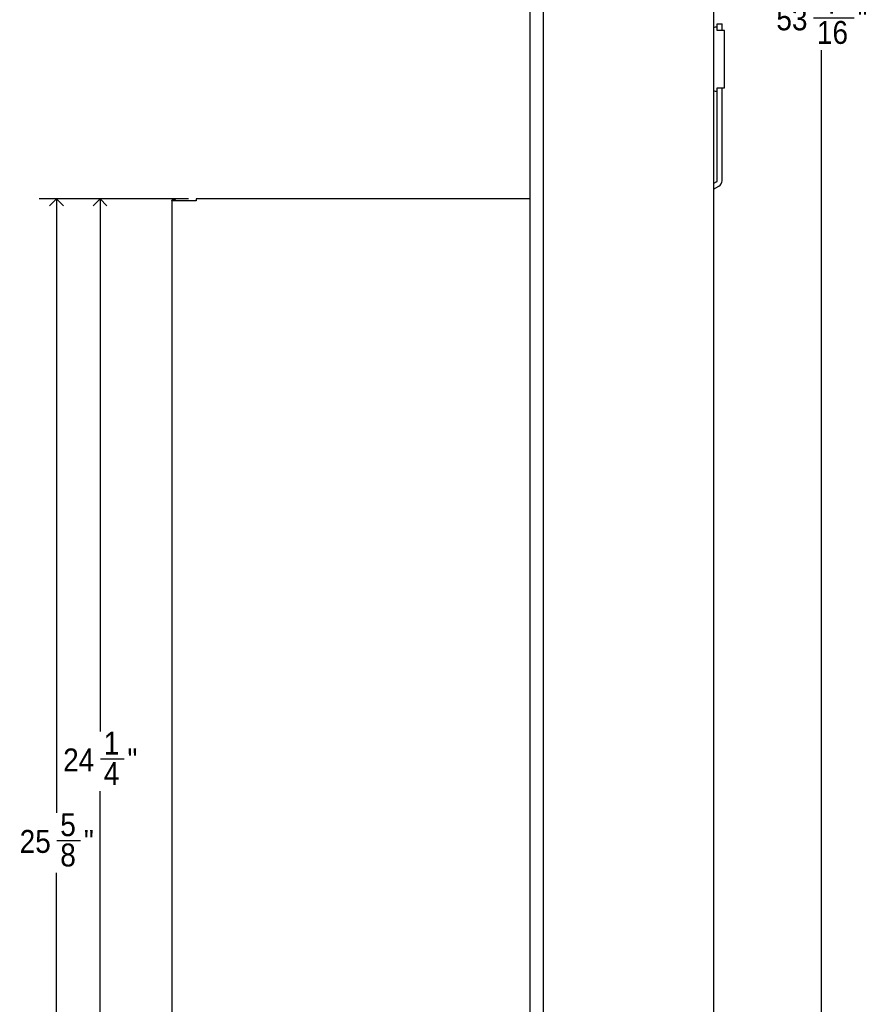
# Model space of a CAD drawing. Header units: inches. Extents: x 0 to 90, y 0 to 120.
# Tile 5 of 20: x 26 to 45, y 22 to 43. Entities that reach past the tile are written whole.
import ezdxf

# ---------------------------------------------------------------- set-up
doc = ezdxf.new("R2010")
doc.units = ezdxf.units.IN
doc.header["$MEASUREMENT"] = 0
doc.linetypes.add('SLD-Solid', pattern=[0])
doc.layers.add('DIMS', color=5, linetype='SLD-Solid')
doc.styles.add('SLDTEXTSTYLE0', font='GOTHIC.TTF', dxfattribs={"width": 0.913})
doc.dimstyles.new('SLDDIMSTYLE2', dxfattribs={"dimtxt": 0.5, "dimasz": 0.3, "dimexe": 0, "dimexo": 0.0625, "dimgap": 0.125, "dimtad": 0, "dimtih": 1, "dimtoh": 1, "dimdec": 6, "dimrnd": 1e-09, "dimzin": 12, "dimdsep": 46, "dimlunit": 5, "dimtxsty": 'SLDTEXTSTYLE0', "dimblk1": 'OPEN90', "dimblk2": 'OPEN90', "dimsah": 1, "dimcen": 0.09, "dimadec": 0, "dimazin": 3, "dimtfac": 1, "dimtofl": 0, "dimtmove": 0, "dimatfit": 3, "dimldrblk": 'OPEN90', "dimfxl": 0, "dimfrac": 2, "dimtolj": 1, "dimtzin": 12, "dimarcsym": 0})

# ---------------------------------------------------------------- blocks, each defined once
blk = doc.blocks.new('_Open90')
at = {"color": 0, "linetype": 'ByBlock', "lineweight": -2}
for p, q in [((0, 0), (-1, 0)), ((-0.5, 0.5), (0, 0)), ((0, 0), (-0.5, -0.5))]:
    blk.add_line(p, q, dxfattribs=at)
blk = doc.blocks.new('_D_7')
at = {"layer": 'DIMS'}
for p, q in [((38.507, 68.341), (43.902, 68.341)), ((43.527, 68.341), (43.527, 43.772)), ((43.351, 43.17), (44.236, 43.17)), ((43.527, 14.925), (43.527, 42.464)), ((41.306, 14.925), (43.902, 14.925))]:
    blk.add_line(p, q, dxfattribs=at)
at = {"layer": 'DIMS', "xscale": 0.3, "yscale": 0.3}
for p, rotation in [((43.527, 68.341), 90.0000000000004), ((43.527, 14.925), 270.0000000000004)]:
    blk.add_blockref('_Open90', p, dxfattribs=dict(at, rotation=rotation))
at = {"layer": 'DIMS', "char_height": 0.5, "attachment_point": 1, "style": 'SLDTEXTSTYLE0'}
for s, insert in [('7', (43.609, 43.764)), ('53', (42.539, 43.399)), ('"', (44.31, 43.399)), ('16', (43.424, 43.103))]:
    blk.add_mtext(s, dxfattribs=dict(at, insert=insert))
blk = doc.blocks.new('_D_10')
at = {"layer": 'DIMS'}
for p, q in [((29.711, 39.223), (27.403, 39.223)), ((27.778, 39.223), (27.778, 27.603)), ((27.786, 27.001), (28.302, 27.001)), ((27.778, 14.957), (27.778, 26.296)), ((29.719, 14.957), (27.403, 14.957))]:
    blk.add_line(p, q, dxfattribs=at)
at = {"layer": 'DIMS', "xscale": 0.3, "yscale": 0.3}
for p, rotation in [((27.778, 39.223, -8.638), 90.0000000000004), ((27.778, 14.957, -8.638), 270.0000000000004)]:
    blk.add_blockref('_Open90', p, dxfattribs=dict(at, rotation=rotation))
at = {"layer": 'DIMS', "char_height": 0.5, "attachment_point": 1, "style": 'SLDTEXTSTYLE0'}
for s, insert in [('1', (27.86, 27.596)), ('24', (26.974, 27.23)), ('"', (28.376, 27.23)), ('4', (27.86, 26.934))]:
    blk.add_mtext(s, dxfattribs=dict(at, insert=insert))
blk = doc.blocks.new('_D_11')
at = {"layer": 'DIMS'}
for p, q in [((29.711, 39.223), (26.453, 39.223)), ((26.828, 39.223), (26.828, 25.825)), ((26.837, 25.223), (27.353, 25.223)), ((26.828, 13.58), (26.828, 24.517)), ((37.061, 13.58), (26.453, 13.58))]:
    blk.add_line(p, q, dxfattribs=at)
at = {"layer": 'DIMS', "xscale": 0.3, "yscale": 0.3}
for p, rotation in [((26.828, 39.223, -8.638), 90.0000000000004), ((26.828, 13.58, -8.638), 270.0000000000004)]:
    blk.add_blockref('_Open90', p, dxfattribs=dict(at, rotation=rotation))
at = {"layer": 'DIMS', "char_height": 0.5, "attachment_point": 1, "style": 'SLDTEXTSTYLE0'}
for s, insert in [('5', (26.91, 25.817)), ('25', (26.024, 25.452)), ('"', (27.426, 25.452)), ('8', (26.91, 25.156))]:
    blk.add_mtext(s, dxfattribs=dict(at, insert=insert))

msp = doc.modelspace()

# ---------------------------------------------------------------- linework, layer by layer
at = {"color": 7, "linetype": 'SLD-Solid', "lineweight": 25}
for p, q in [((37.1682838, 14.938929), (37.1682838, 68.278829)), ((37.4480838, 68.278829), (37.4480838, 14.938929)), ((41.1680838, 68.233929), (41.1680838, 14.983929)), ((41.2480838, 42.970929), (41.2000838, 42.970929)), ((41.2480838, 43.0390736), (41.3530838, 43.0390736)), ((41.2480838, 42.8973024), (41.2480838, 43.0390736)), ((41.3530838, 42.8973024), (41.3530838, 43.0390736)), ((41.4040838, 42.8973024), (41.2480838, 42.8973024)), ((41.4040838, 42.830929), (41.4040838, 42.8973024)), ((41.4040838, 42.470929), (41.4040838, 42.830929)), ((41.4040838, 42.070929), (41.4040838, 42.470929)), ((41.4040838, 41.710929), (41.4040838, 42.070929)), ((41.4040838, 41.6445555), (41.4040838, 41.710929)), ((41.2000838, 41.570929), (41.2480838, 41.570929)), ((41.2480838, 41.6445555), (41.4040838, 41.6445555)), ((41.2480838, 39.6181705), (41.2480838, 41.6445555)), ((41.3530838, 39.6181705), (41.3530838, 41.6445555)), ((41.2320838, 39.5904577), (41.1680838, 39.5535073)), ((41.1680838, 39.4322638), (41.2845838, 39.4995251)), ((29.3480925, 39.1761233), (29.3480925, 39.1826269)), ((29.3480925, 39.1761233), (29.3480925, 15.0226797)), ((29.6280925, 39.1761233), (29.3480925, 39.1761233)), ((29.3780925, 39.1761233), (29.3780925, 39.1826269)), ((29.3980925, 39.1826269), (29.3980925, 39.1761233)), ((29.4280925, 39.1826269), (29.4280925, 39.1761233)), ((29.8774315, 39.1761233), (29.6280925, 39.1761233)), ((37.1682838, 39.2226269), (29.8774315, 39.2226269)), ((29.8774315, 39.2226269), (29.8774315, 39.1826269)), ((29.8774315, 39.1826269), (29.8774315, 39.1761233))]:
    msp.add_line(p, q, dxfattribs=at)
for centre, radius, start, end in [((41.2000838, 42.938929), 0.032, 90, 180), ((41.2000838, 41.602929), 0.032, 180, 270), ((41.2160838, 39.6181705), 0.032, 300, 0), ((41.2160838, 39.6181705), 0.137, 300, 0), ((29.3880925, 39.1826269), 0.04, 0, 180), ((29.3880925, 39.1826269), 0.01, 360, 180)]:
    msp.add_arc(centre, radius, start, end, dxfattribs=at)

# ---------------------------------------------------------------- dimensions: what is measured, and where the dimension line sits
at = {"layer": 'DIMS'}
for base, p1, p2, picture, middle in [((43.5273526, 14.924929), (38.3401838, 68.340829), (41.1391838, 14.924929), '_D_7', (43.5273526, 43.1182713)), ((26.8283081, 13.580229), (29.8774315, 39.2226269), (37.2271838, 13.580229), '_D_11', (26.8283081, 25.1712766)), ((27.7780328, 14.9566399), (29.8774315, 39.2226269), (29.885562, 14.9566399), '_D_10', (27.7780328, 26.9496242))]:
    dim = msp.add_linear_dim(base=base, p1=p1, p2=p2, angle=90, dimstyle='SLDDIMSTYLE2', dxfattribs=at)
    dim.commit()
    dim.dimension.update_dxf_attribs({"geometry": picture, "text_midpoint": middle, "dimtype": 160})

doc.saveas('drawing.dxf')
